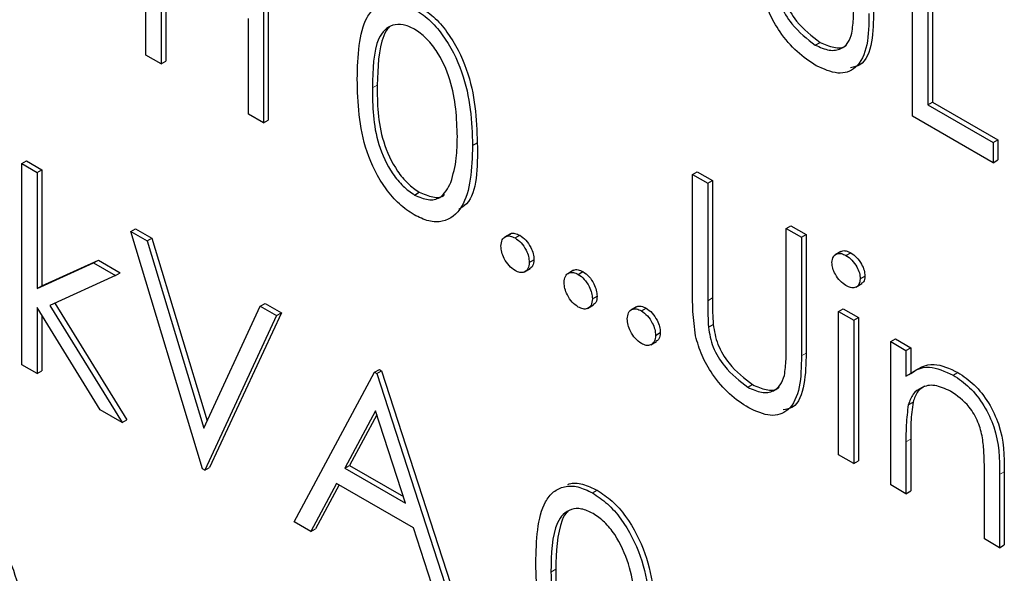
# Paper-space layout 'Blatt4' of a CAD drawing. Header units: millimetres. Extents: x 5 to 418, y 2 to 292.
# Tile 26 of 86: x 137.134 to 138.61, y 154.988 to 155.818. Entities that reach past the tile are written whole.
import ezdxf

# ---------------------------------------------------------------- set-up
doc = ezdxf.new("R2010")
doc.units = ezdxf.units.MM

psp = doc.layouts.new('Blatt4')

# ---------------------------------------------------------------- linework, layer by layer
at = {"color": 7, "linetype": 'Continuous', "lineweight": 25}
for p, q in [((137.3232, 155.7646), (137.3232, 156.0586)), ((138.472, 155.673), (138.472, 155.967)), ((137.4994, 155.9569), (137.4994, 155.6629)), ((137.5065, 155.9609), (137.5065, 155.667)), ((138.4948, 155.9538), (138.4948, 155.69)), ((138.5019, 155.9579), (138.5019, 155.6941)), ((137.3461, 155.8947), (137.3461, 155.7515)), ((137.3531, 155.8906), (137.3531, 155.7555)), ((137.4766, 155.6761), (137.4766, 155.8193)), ((138.3263, 155.7797), (138.3334, 155.7838)), ((137.3461, 155.7515), (137.3232, 155.7646)), ((137.3461, 155.7515), (137.3531, 155.7555)), ((138.4948, 155.69), (138.5019, 155.6941)), ((138.4948, 155.69), (138.5927, 155.6335)), ((138.5019, 155.6941), (138.5998, 155.6376)), ((137.4994, 155.6629), (137.4766, 155.6761)), ((138.5927, 155.6033), (138.472, 155.673)), ((137.4994, 155.6629), (137.5065, 155.667)), ((137.8127, 155.6289), (137.8198, 155.633)), ((138.5927, 155.6335), (138.5998, 155.6376)), ((138.5927, 155.6335), (138.5927, 155.6033)), ((138.5998, 155.6376), (138.5998, 155.6074)), ((137.1372, 155.6019), (137.1443, 155.606)), ((137.1372, 155.6019), (137.16, 155.5888)), ((137.1372, 155.3004), (137.1372, 155.6019)), ((137.1443, 155.606), (137.1671, 155.5928)), ((138.5927, 155.6033), (138.5998, 155.6074)), ((137.16, 155.5888), (137.1671, 155.5928)), ((137.16, 155.5888), (137.16, 155.4145)), ((137.1671, 155.5928), (137.1671, 155.4185)), ((138.1424, 155.5857), (138.1494, 155.5898)), ((138.1424, 155.5857), (138.1652, 155.5725)), ((138.1424, 155.4082), (138.1424, 155.5857)), ((138.1494, 155.5898), (138.1723, 155.5766)), ((138.1652, 155.5725), (138.1723, 155.5766)), ((138.1652, 155.5725), (138.1652, 155.3964)), ((138.1723, 155.5766), (138.1723, 155.4005)), ((137.7256, 155.5549), (137.7327, 155.559)), ((138.2827, 155.5047), (138.2898, 155.5088)), ((138.2898, 155.5088), (138.3126, 155.4956)), ((137.3004, 155.5002), (137.3074, 155.5043)), ((137.3004, 155.5002), (137.3248, 155.4861)), ((137.4081, 155.1441), (137.3004, 155.5002)), ((137.3074, 155.5043), (137.3319, 155.4902)), ((137.8694, 155.4966), (137.8605, 155.4915)), ((137.8764, 155.4905), (137.8835, 155.4946)), ((138.2827, 155.3286), (138.2827, 155.5047)), ((138.2827, 155.5047), (138.3055, 155.4915)), ((138.3055, 155.4915), (138.3126, 155.4956)), ((138.3126, 155.4956), (138.3126, 155.318)), ((137.3248, 155.4861), (137.3319, 155.4902)), ((137.3248, 155.4861), (137.4097, 155.2054)), ((137.3319, 155.4902), (137.4147, 155.2163)), ((138.3055, 155.4915), (138.3055, 155.314)), ((138.3647, 155.4704), (138.3559, 155.4653)), ((138.3723, 155.4642), (138.3794, 155.4683)), ((137.16, 155.4145), (137.2447, 155.4532)), ((137.1671, 155.4185), (137.2518, 155.4573)), ((137.2447, 155.4532), (137.2518, 155.4573)), ((137.2447, 155.4532), (137.2775, 155.4342)), ((137.2518, 155.4573), (137.2846, 155.4383)), ((137.8976, 155.4538), (137.9047, 155.4579)), ((137.2775, 155.4342), (137.1793, 155.3892)), ((137.2775, 155.4342), (137.2846, 155.4383)), ((137.8904, 155.4395), (137.8992, 155.4446)), ((137.964, 155.442), (137.9552, 155.4369)), ((137.971, 155.4359), (137.9781, 155.44)), ((138.3937, 155.4292), (138.4007, 155.4333)), ((137.16, 155.4145), (137.1671, 155.4185)), ((138.3873, 155.4169), (138.3962, 155.422)), ((137.1793, 155.3892), (137.2873, 155.2138)), ((137.1868, 155.3926), (137.2944, 155.2179)), ((137.4945, 155.3881), (137.5016, 155.3922)), ((137.5016, 155.3922), (137.5261, 155.3781)), ((137.985, 155.3849), (137.9939, 155.39)), ((137.9922, 155.3991), (137.9993, 155.4032)), ((137.2545, 155.2327), (137.16, 155.3862)), ((137.16, 155.3862), (137.16, 155.2873)), ((137.1671, 155.3748), (137.1671, 155.2913)), ((137.4097, 155.2054), (137.4945, 155.3881)), ((137.5261, 155.3781), (137.4184, 155.1463)), ((137.4945, 155.3881), (137.519, 155.374)), ((137.519, 155.374), (137.5261, 155.3781)), ((138.0586, 155.3874), (138.0498, 155.3823)), ((138.0657, 155.3812), (138.0727, 155.3853)), ((138.361, 155.3803), (138.3681, 155.3844)), ((138.361, 155.3803), (138.3839, 155.3671)), ((138.361, 155.1655), (138.361, 155.3803)), ((138.3681, 155.3844), (138.3909, 155.3712)), ((137.519, 155.374), (137.4113, 155.1422)), ((138.1662, 155.3567), (138.1733, 155.3608)), ((138.3839, 155.3671), (138.3909, 155.3712)), ((138.3839, 155.3671), (138.3839, 155.1523)), ((138.3909, 155.3712), (138.3909, 155.1564)), ((138.0869, 155.3445), (138.094, 155.3486)), ((138.0797, 155.3302), (138.0885, 155.3353)), ((138.4394, 155.3351), (138.4464, 155.3392)), ((138.4394, 155.3351), (138.4622, 155.3219)), ((138.4394, 155.1203), (138.4394, 155.3351)), ((138.4464, 155.3392), (138.4693, 155.326)), ((138.4622, 155.3219), (138.4693, 155.326)), ((138.4622, 155.3219), (138.4622, 155.2832)), ((138.4693, 155.326), (138.4693, 155.2873)), ((137.16, 155.2873), (137.1372, 155.3004)), ((137.16, 155.2873), (137.1671, 155.2913)), ((137.5451, 155.0649), (137.6659, 155.2892)), ((137.6659, 155.2892), (137.673, 155.2933)), ((137.6659, 155.2892), (137.6691, 155.2873)), ((137.6691, 155.2873), (137.6762, 155.2914)), ((137.6691, 155.2873), (137.7866, 154.9255)), ((137.673, 155.2933), (137.6762, 155.2914)), ((137.6762, 155.2914), (137.7937, 154.9296)), ((138.533, 155.2848), (138.54, 155.2889)), ((138.2252, 155.2666), (138.2322, 155.2706)), ((138.4657, 155.2404), (138.4728, 155.2445)), ((137.2873, 155.2138), (137.2545, 155.2327)), ((137.6673, 155.2311), (137.6212, 155.1454)), ((137.7121, 155.0929), (137.6673, 155.2311)), ((137.2873, 155.2138), (137.2944, 155.2179)), ((137.6691, 155.2255), (137.6282, 155.1495)), ((138.4622, 155.1848), (138.4622, 155.1071)), ((138.4693, 155.1889), (138.4693, 155.1112)), ((138.3839, 155.1523), (138.361, 155.1655)), ((138.3839, 155.1523), (138.3909, 155.1564)), ((137.4113, 155.1422), (137.4081, 155.1441)), ((137.4113, 155.1422), (137.4184, 155.1463)), ((137.6212, 155.1454), (137.6282, 155.1495)), ((137.6212, 155.1454), (137.7121, 155.0929)), ((137.6282, 155.1495), (137.7089, 155.103)), ((138.5797, 155.0393), (138.5797, 155.1403)), ((138.6096, 155.1399), (138.6096, 155.0302)), ((138.6025, 155.1358), (138.6025, 155.0261)), ((137.6088, 155.1224), (137.5701, 155.0506)), ((137.6125, 155.1203), (137.5771, 155.0546)), ((137.7242, 155.0558), (137.6088, 155.1224)), ((137.9925, 155.1082), (137.9996, 155.1123)), ((138.4622, 155.1071), (138.4394, 155.1203)), ((138.4622, 155.1071), (138.4693, 155.1112)), ((137.5701, 155.0506), (137.5451, 155.0649)), ((137.5701, 155.0506), (137.5771, 155.0546)), ((137.7618, 154.9399), (137.7242, 155.0558)), ((138.6025, 155.0261), (138.5797, 155.0393)), ((138.6025, 155.0261), (138.6096, 155.0302))]:
    psp.add_line(p, q, dxfattribs=at)
at = {"color": 7, "linetype": 'Continuous', "lineweight": 18}
for p, q in [((137.6626, 155.7157), (137.6697, 155.7198)), ((138.1652, 155.3964), (138.1723, 155.4005)), ((138.3055, 155.314), (138.3126, 155.318)), ((138.4622, 155.1848), (138.4693, 155.1889)), ((138.6025, 155.1358), (138.6096, 155.1399)), ((137.9302, 154.9896), (137.9373, 154.9937))]:
    psp.add_line(p, q, dxfattribs=at)
at = {"color": 7, "linetype": 'Continuous', "lineweight": 25}
for points, knots in [([(138.2674, 155.8699), (138.269, 155.86), (138.2723, 155.8401), (138.2941, 155.8044), (138.3141, 155.7891), (138.3263, 155.7797)], [0, 0, 0, 0, 0.281057, 0.560821, 1, 1, 1, 1]), ([(138.2745, 155.874), (138.2761, 155.864), (138.2793, 155.8442), (138.3011, 155.8085), (138.3212, 155.7932), (138.3334, 155.7838)], [0, 0, 0, 0, 0.281057, 0.560821, 1, 1, 1, 1]), ([(138.3276, 155.7488), (138.318, 155.7552), (138.2986, 155.7679), (138.2743, 155.7965), (138.2564, 155.8274), (138.2509, 155.847), (138.2481, 155.8568)], [0, 0, 0, 0, 0.280221, 0.559914, 0.779952, 1, 1, 1, 1]), ([(137.6398, 155.7287), (137.6408, 155.7633), (137.642, 155.8065), (137.6657, 155.837), (137.6822, 155.845), (137.7026, 155.845), (137.7174, 155.8378), (137.7249, 155.8342)], [0, 0, 0, 0, 0.498702, 0.624177, 0.749467, 0.874745, 1, 1, 1, 1]), ([(137.7249, 155.8342), (137.7324, 155.8292), (137.7474, 155.8192), (137.7747, 155.7881), (137.8091, 155.7192), (137.8113, 155.665), (137.8127, 155.6289)], [0, 0, 0, 0, 0.1256, 0.251197, 0.500581, 1, 1, 1, 1]), ([(137.732, 155.8383), (137.7394, 155.8333), (137.7544, 155.8233), (137.7817, 155.7922), (137.8162, 155.7233), (137.8183, 155.6691), (137.8198, 155.633)], [0, 0, 0, 0, 0.1256, 0.251197, 0.500581, 1, 1, 1, 1]), ([(138.3813, 155.7976), (138.3822, 155.8055), (138.384, 155.8197), (138.3839, 155.835), (138.3839, 155.8417)], [0, 0, 0, 0, 0.559624, 1, 1, 1, 1]), ([(138.4067, 155.8271), (138.4065, 155.8109), (138.4061, 155.7786), (138.3907, 155.744), (138.3611, 155.7337), (138.3388, 155.7438), (138.3276, 155.7488)], [0, 0, 0, 0, 0.281655, 0.560111, 0.78008, 1, 1, 1, 1]), ([(138.4138, 155.8312), (138.4134, 155.8152), (138.4128, 155.7835), (138.4009, 155.7501), (138.3842, 155.7467), (138.3793, 155.7457)], [0, 0, 0, 0, 0.41567, 0.82662, 1, 1, 1, 1]), ([(137.7256, 155.8037), (137.7198, 155.8064), (137.7081, 155.8117), (137.6927, 155.8103), (137.6803, 155.803), (137.6635, 155.7769), (137.663, 155.7429), (137.6626, 155.7157)], [0, 0, 0, 0, 0.125139, 0.250418, 0.375519, 0.500847, 1, 1, 1, 1]), ([(137.6883, 155.8063), (137.6882, 155.8063), (137.684, 155.8038), (137.6716, 155.7793), (137.6706, 155.7462), (137.6697, 155.7198)], [0, 0, 0, 0, 0.004517, 0.204302, 1, 1, 1, 1]), ([(137.7899, 155.6422), (137.789, 155.67), (137.7875, 155.7117), (137.7637, 155.7659), (137.7431, 155.7914), (137.7315, 155.7996), (137.7256, 155.8037)], [0, 0, 0, 0, 0.500072, 0.749021, 0.874598, 1, 1, 1, 1]), ([(138.3263, 155.7797), (138.3334, 155.7765), (138.3474, 155.7702), (138.3644, 155.7728), (138.376, 155.7825), (138.3795, 155.7926), (138.3813, 155.7976)], [0, 0, 0, 0, 0.279787, 0.559377, 0.779569, 1, 1, 1, 1]), ([(138.3334, 155.7838), (138.3403, 155.7808), (138.3542, 155.7747), (138.3681, 155.7752), (138.3728, 155.7795), (138.3733, 155.7799)], [0, 0, 0, 0, 0.473792, 0.947251, 1, 1, 1, 1]), ([(137.7249, 155.5252), (137.7175, 155.5302), (137.7026, 155.5402), (137.6756, 155.5712), (137.6421, 155.6399), (137.6407, 155.6932), (137.6398, 155.7287)], [0, 0, 0, 0, 0.125551, 0.25109, 0.50025, 1, 1, 1, 1]), ([(137.6626, 155.7157), (137.6628, 155.6881), (137.6631, 155.6468), (137.6875, 155.5925), (137.7082, 155.5672), (137.7198, 155.559), (137.7256, 155.5549)], [0, 0, 0, 0, 0.500291, 0.749086, 0.874606, 1, 1, 1, 1]), ([(137.6697, 155.7198), (137.6699, 155.6922), (137.6702, 155.6509), (137.6946, 155.5966), (137.7152, 155.5713), (137.7269, 155.5631), (137.7327, 155.559)], [0, 0, 0, 0, 0.500291, 0.749086, 0.874606, 1, 1, 1, 1]), ([(137.7803, 155.5739), (137.7835, 155.5855), (137.7893, 155.6064), (137.7897, 155.6313), (137.7899, 155.6422)], [0, 0, 0, 0, 0.559599, 1, 1, 1, 1]), ([(137.8127, 155.6289), (137.8113, 155.5944), (137.8092, 155.5428), (137.7746, 155.514), (137.7473, 155.5144), (137.7324, 155.5216), (137.7249, 155.5252)], [0, 0, 0, 0, 0.4994065, 0.7487427, 0.8743724, 1, 1, 1, 1]), ([(137.8198, 155.633), (137.8201, 155.5959), (137.8205, 155.5517), (137.7961, 155.5357), (137.7921, 155.5331)], [0, 0, 0, 0, 0.83825, 1, 1, 1, 1]), ([(137.7256, 155.5549), (137.7326, 155.5519), (137.7465, 155.5459), (137.768, 155.5503), (137.7756, 155.5649), (137.7803, 155.5739)], [0, 0, 0, 0, 0.280257, 0.560781, 1, 1, 1, 1]), ([(137.7327, 155.559), (137.7395, 155.5563), (137.7531, 155.5507), (137.767, 155.5507), (137.7707, 155.5557), (137.7708, 155.5558)], [0, 0, 0, 0, 0.4923829, 0.9852344, 1, 1, 1, 1]), ([(137.8552, 155.4783), (137.8555, 155.4817), (137.8563, 155.4885), (137.862, 155.4931), (137.869, 155.494), (137.8739, 155.4917), (137.8764, 155.4905)], [0, 0, 0, 0, 0.2795762, 0.5592837, 0.7795524, 1, 1, 1, 1]), ([(137.8687, 155.4958), (137.8691, 155.4961), (137.8709, 155.498), (137.8762, 155.4979), (137.881, 155.4957), (137.8835, 155.4946)], [0, 0, 0, 0, 0.116538, 0.55809, 1, 1, 1, 1]), ([(137.8835, 155.4946), (137.8866, 155.4924), (137.8929, 155.4879), (137.8997, 155.4772), (137.9041, 155.4667), (137.9045, 155.4608), (137.9047, 155.4579)], [0, 0, 0, 0, 0.279602, 0.559212, 0.779475, 1, 1, 1, 1]), ([(137.8764, 155.4415), (137.8733, 155.4438), (137.867, 155.4483), (137.8601, 155.4589), (137.8559, 155.4694), (137.8554, 155.4753), (137.8552, 155.4783)], [0, 0, 0, 0, 0.2795812, 0.5591432, 0.7795754, 1, 1, 1, 1]), ([(137.8764, 155.4905), (137.8795, 155.4883), (137.8858, 155.4839), (137.8927, 155.4732), (137.897, 155.4627), (137.8974, 155.4567), (137.8976, 155.4538)], [0, 0, 0, 0, 0.279602, 0.559212, 0.779475, 1, 1, 1, 1]), ([(138.3512, 155.4537), (138.3517, 155.4569), (138.3525, 155.4634), (138.3585, 155.4672), (138.3653, 155.4677), (138.37, 155.4654), (138.3723, 155.4642)], [0, 0, 0, 0, 0.2792893, 0.5588967, 0.7794517, 1, 1, 1, 1]), ([(138.3642, 155.4694), (138.3648, 155.47), (138.3669, 155.4718), (138.3724, 155.4716), (138.3771, 155.4694), (138.3794, 155.4683)], [0, 0, 0, 0, 0.183763, 0.591888, 1, 1, 1, 1]), ([(138.3723, 155.4642), (138.3754, 155.4621), (138.3814, 155.4579), (138.3884, 155.448), (138.3929, 155.4379), (138.3934, 155.4321), (138.3937, 155.4292)], [0, 0, 0, 0, 0.279869, 0.559866, 0.779911, 1, 1, 1, 1]), ([(138.3794, 155.4683), (138.3824, 155.4662), (138.3885, 155.462), (138.3955, 155.4521), (138.4, 155.442), (138.4005, 155.4362), (138.4007, 155.4333)], [0, 0, 0, 0, 0.279869, 0.559866, 0.779911, 1, 1, 1, 1]), ([(137.8976, 155.4538), (137.8972, 155.4504), (137.8965, 155.4436), (137.8907, 155.439), (137.8838, 155.438), (137.8788, 155.4404), (137.8764, 155.4415)], [0, 0, 0, 0, 0.279469, 0.559358, 0.779674, 1, 1, 1, 1]), ([(137.9047, 155.4579), (137.9044, 155.4544), (137.9038, 155.4481), (137.8999, 155.4456), (137.8981, 155.4444)], [0, 0, 0, 0, 0.554441, 1, 1, 1, 1]), ([(138.3723, 155.419), (138.3694, 155.4211), (138.3634, 155.4253), (138.3565, 155.4351), (138.352, 155.4451), (138.3515, 155.4508), (138.3512, 155.4537)], [0, 0, 0, 0, 0.279784, 0.559698, 0.779921, 1, 1, 1, 1]), ([(137.9498, 155.4236), (137.9502, 155.427), (137.9509, 155.4338), (137.9567, 155.4385), (137.9637, 155.4394), (137.9686, 155.4371), (137.971, 155.4359)], [0, 0, 0, 0, 0.279576, 0.559284, 0.779552, 1, 1, 1, 1]), ([(137.9634, 155.4411), (137.9637, 155.4415), (137.9656, 155.4434), (137.9708, 155.4433), (137.9757, 155.4411), (137.9781, 155.44)], [0, 0, 0, 0, 0.116538, 0.55809, 1, 1, 1, 1]), ([(137.971, 155.4359), (137.9742, 155.4337), (137.9804, 155.4292), (137.9873, 155.4185), (137.9917, 155.408), (137.992, 155.4021), (137.9922, 155.3991)], [0, 0, 0, 0, 0.2796016, 0.559212, 0.7794752, 1, 1, 1, 1]), ([(137.9781, 155.44), (137.9812, 155.4377), (137.9875, 155.4333), (137.9944, 155.4226), (137.9987, 155.4121), (137.9991, 155.4062), (137.9993, 155.4032)], [0, 0, 0, 0, 0.2796016, 0.559212, 0.7794752, 1, 1, 1, 1]), ([(138.4007, 155.4333), (138.4004, 155.4299), (138.3998, 155.4245), (138.3963, 155.4227), (138.395, 155.4221)], [0, 0, 0, 0, 0.622941, 1, 1, 1, 1]), ([(137.971, 155.3869), (137.9679, 155.3891), (137.9617, 155.3936), (137.9548, 155.4043), (137.9505, 155.4147), (137.95, 155.4207), (137.9498, 155.4236)], [0, 0, 0, 0, 0.2795812, 0.5591432, 0.7795754, 1, 1, 1, 1]), ([(138.3937, 155.4292), (138.3932, 155.426), (138.3923, 155.4196), (138.3863, 155.4159), (138.3794, 155.4155), (138.3747, 155.4179), (138.3723, 155.419)], [0, 0, 0, 0, 0.27916, 0.558862, 0.779356, 1, 1, 1, 1]), ([(138.1469, 155.3436), (138.1453, 155.356), (138.1424, 155.3782), (138.1424, 155.399), (138.1424, 155.4082)], [0, 0, 0, 0, 0.559499, 1, 1, 1, 1]), ([(137.9922, 155.3991), (137.9919, 155.3957), (137.9911, 155.3889), (137.9853, 155.3843), (137.9784, 155.3834), (137.9735, 155.3857), (137.971, 155.3869)], [0, 0, 0, 0, 0.279469, 0.559358, 0.779674, 1, 1, 1, 1]), ([(137.9993, 155.4032), (137.999, 155.3997), (137.9985, 155.3934), (137.9945, 155.3909), (137.9928, 155.3898)], [0, 0, 0, 0, 0.554441, 1, 1, 1, 1]), ([(138.1652, 155.3964), (138.1652, 155.3891), (138.1651, 155.3761), (138.1659, 155.3626), (138.1662, 155.3567)], [0, 0, 0, 0, 0.560124, 1, 1, 1, 1]), ([(138.1723, 155.4005), (138.1723, 155.3932), (138.1722, 155.3802), (138.173, 155.3667), (138.1733, 155.3608)], [0, 0, 0, 0, 0.560124, 1, 1, 1, 1]), ([(138.0445, 155.369), (138.0448, 155.3724), (138.0456, 155.3792), (138.0513, 155.3839), (138.0583, 155.3848), (138.0632, 155.3824), (138.0657, 155.3812)], [0, 0, 0, 0, 0.2795762, 0.5592837, 0.7795524, 1, 1, 1, 1]), ([(138.058, 155.3865), (138.0584, 155.3869), (138.0602, 155.3887), (138.0655, 155.3887), (138.0703, 155.3864), (138.0727, 155.3853)], [0, 0, 0, 0, 0.116538, 0.55809, 1, 1, 1, 1]), ([(138.0657, 155.3812), (138.0688, 155.379), (138.0751, 155.3746), (138.0819, 155.3639), (138.0863, 155.3534), (138.0867, 155.3475), (138.0869, 155.3445)], [0, 0, 0, 0, 0.279602, 0.559212, 0.779475, 1, 1, 1, 1]), ([(138.0727, 155.3853), (138.0759, 155.3831), (138.0822, 155.3787), (138.089, 155.368), (138.0934, 155.3575), (138.0938, 155.3516), (138.094, 155.3486)], [0, 0, 0, 0, 0.279602, 0.559212, 0.779475, 1, 1, 1, 1]), ([(138.0657, 155.3323), (138.0626, 155.3345), (138.0563, 155.339), (138.0494, 155.3496), (138.0451, 155.3601), (138.0447, 155.366), (138.0445, 155.369)], [0, 0, 0, 0, 0.2795812, 0.5591432, 0.7795754, 1, 1, 1, 1]), ([(138.1733, 155.3608), (138.1749, 155.3509), (138.1782, 155.3311), (138.2, 155.2954), (138.22, 155.28), (138.2322, 155.2706)], [0, 0, 0, 0, 0.281057, 0.560821, 1, 1, 1, 1]), ([(138.094, 155.3486), (138.0936, 155.3451), (138.0931, 155.3388), (138.0892, 155.3363), (138.0874, 155.3352)], [0, 0, 0, 0, 0.554441, 1, 1, 1, 1]), ([(138.1662, 155.3567), (138.1678, 155.3468), (138.1711, 155.327), (138.1929, 155.2913), (138.2129, 155.2759), (138.2252, 155.2666)], [0, 0, 0, 0, 0.281057, 0.560821, 1, 1, 1, 1]), ([(138.0869, 155.3445), (138.0865, 155.3411), (138.0858, 155.3343), (138.08, 155.3297), (138.073, 155.3288), (138.0681, 155.3311), (138.0657, 155.3323)], [0, 0, 0, 0, 0.279469, 0.559358, 0.779674, 1, 1, 1, 1]), ([(138.2265, 155.2357), (138.2168, 155.242), (138.1975, 155.2547), (138.1731, 155.2833), (138.1553, 155.3142), (138.1497, 155.3338), (138.1469, 155.3436)], [0, 0, 0, 0, 0.280221, 0.559914, 0.779952, 1, 1, 1, 1]), ([(138.3126, 155.318), (138.3123, 155.3021), (138.3116, 155.2703), (138.2997, 155.237), (138.2831, 155.2336), (138.2781, 155.2326)], [0, 0, 0, 0, 0.41567, 0.82662, 1, 1, 1, 1]), ([(138.2801, 155.2844), (138.2811, 155.2924), (138.2828, 155.3065), (138.2827, 155.3218), (138.2827, 155.3286)], [0, 0, 0, 0, 0.559624, 1, 1, 1, 1]), ([(138.3055, 155.314), (138.3053, 155.2977), (138.3049, 155.2654), (138.2895, 155.2309), (138.2599, 155.2205), (138.2376, 155.2306), (138.2265, 155.2357)], [0, 0, 0, 0, 0.281655, 0.560111, 0.78008, 1, 1, 1, 1]), ([(138.4693, 155.2873), (138.4801, 155.2945), (138.4995, 155.3075), (138.5277, 155.2946), (138.54, 155.2889)], [0, 0, 0, 0, 0.559141, 1, 1, 1, 1]), ([(138.4622, 155.2832), (138.4731, 155.2904), (138.4925, 155.3034), (138.5206, 155.2905), (138.533, 155.2848)], [0, 0, 0, 0, 0.559141, 1, 1, 1, 1]), ([(138.54, 155.2889), (138.5484, 155.2833), (138.5651, 155.272), (138.587, 155.2438), (138.6092, 155.1967), (138.6094, 155.1633), (138.6096, 155.1399)], [0, 0, 0, 0, 0.1870208, 0.3738905, 0.5606099, 1, 1, 1, 1]), ([(138.2252, 155.2666), (138.2322, 155.2634), (138.2462, 155.257), (138.2632, 155.2597), (138.2748, 155.2693), (138.2783, 155.2794), (138.2801, 155.2844)], [0, 0, 0, 0, 0.279787, 0.559377, 0.779569, 1, 1, 1, 1]), ([(138.533, 155.2848), (138.5413, 155.2792), (138.558, 155.2679), (138.5799, 155.2398), (138.6021, 155.1926), (138.6024, 155.1592), (138.6025, 155.1358)], [0, 0, 0, 0, 0.1870208, 0.3738905, 0.5606099, 1, 1, 1, 1]), ([(138.2322, 155.2706), (138.2392, 155.2676), (138.253, 155.2615), (138.2669, 155.262), (138.2717, 155.2663), (138.2721, 155.2668)], [0, 0, 0, 0, 0.473792, 0.947251, 1, 1, 1, 1]), ([(138.529, 155.2608), (138.5209, 155.2644), (138.5048, 155.2718), (138.4859, 155.2676), (138.4721, 155.2574), (138.4678, 155.2461), (138.4657, 155.2404)], [0, 0, 0, 0, 0.279553, 0.559373, 0.779703, 1, 1, 1, 1]), ([(138.4901, 155.2682), (138.4865, 155.2659), (138.4786, 155.2608), (138.4748, 155.2503), (138.4728, 155.2445)], [0, 0, 0, 0, 0.449857, 1, 1, 1, 1]), ([(138.577, 155.1908), (138.5752, 155.1987), (138.5715, 155.2144), (138.555, 155.2428), (138.5388, 155.2539), (138.529, 155.2608)], [0, 0, 0, 0, 0.2811923, 0.5613307, 1, 1, 1, 1]), ([(138.4728, 155.2445), (138.4715, 155.2345), (138.4692, 155.2167), (138.4693, 155.1974), (138.4693, 155.1889)], [0, 0, 0, 0, 0.559658, 1, 1, 1, 1]), ([(138.4657, 155.2404), (138.4644, 155.2304), (138.4622, 155.2126), (138.4622, 155.1933), (138.4622, 155.1848)], [0, 0, 0, 0, 0.559658, 1, 1, 1, 1]), ([(138.5797, 155.1403), (138.5797, 155.1495), (138.5798, 155.1658), (138.5778, 155.1831), (138.577, 155.1908)], [0, 0, 0, 0, 0.560255, 1, 1, 1, 1]), ([(137.9555, 155.1207), (137.9562, 155.121), (137.9623, 155.1241), (137.9775, 155.1226), (137.9922, 155.1157), (137.9996, 155.1123)], [0, 0, 0, 0, 0.057969, 0.529028, 1, 1, 1, 1]), ([(137.9074, 155.0027), (137.9084, 155.0372), (137.9096, 155.0804), (137.9333, 155.1109), (137.9499, 155.1189), (137.9702, 155.119), (137.9851, 155.1118), (137.9925, 155.1082)], [0, 0, 0, 0, 0.498702, 0.624177, 0.749467, 0.874745, 1, 1, 1, 1]), ([(137.9996, 155.1123), (138.0071, 155.1072), (138.022, 155.0972), (138.0494, 155.0661), (138.0838, 154.9972), (138.086, 154.943), (138.0874, 154.9069)], [0, 0, 0, 0, 0.1256, 0.251197, 0.500581, 1, 1, 1, 1]), ([(137.9925, 155.1082), (138, 155.1032), (138.015, 155.0931), (138.0423, 155.062), (138.0767, 154.9931), (138.0789, 154.939), (138.0804, 154.9028)], [0, 0, 0, 0, 0.1256, 0.251197, 0.500581, 1, 1, 1, 1]), ([(137.0531, 155.0871), (137.0606, 155.082), (137.0756, 155.072), (137.1029, 155.0409), (137.1373, 154.972), (137.1395, 154.9178), (137.141, 154.8817)], [0, 0, 0, 0, 0.1256, 0.251197, 0.500581, 1, 1, 1, 1]), ([(137.9933, 155.0776), (137.9874, 155.0803), (137.9757, 155.0857), (137.9603, 155.0843), (137.9479, 155.077), (137.9311, 155.0509), (137.9306, 155.0168), (137.9302, 154.9896)], [0, 0, 0, 0, 0.125139, 0.250418, 0.375519, 0.500847, 1, 1, 1, 1]), ([(137.9559, 155.0803), (137.9558, 155.0802), (137.9516, 155.0777), (137.9392, 155.0532), (137.9382, 155.0201), (137.9373, 154.9937)], [0, 0, 0, 0, 0.004517, 0.204302, 1, 1, 1, 1]), ([(138.0575, 154.9161), (138.0566, 154.944), (138.0552, 154.9857), (138.0313, 155.0398), (138.0107, 155.0654), (137.9991, 155.0735), (137.9933, 155.0776)], [0, 0, 0, 0, 0.500072, 0.749021, 0.874598, 1, 1, 1, 1]), ([(137.9925, 154.7992), (137.9851, 154.8041), (137.9702, 154.8141), (137.9432, 154.8451), (137.9097, 154.9138), (137.9083, 154.9671), (137.9074, 155.0027)], [0, 0, 0, 0, 0.125551, 0.25109, 0.50025, 1, 1, 1, 1]), ([(137.9373, 154.9937), (137.9375, 154.9661), (137.9378, 154.9248), (137.9622, 154.8706), (137.9829, 154.8452), (137.9945, 154.837), (138.0003, 154.8329)], [0, 0, 0, 0, 0.500291, 0.749086, 0.874606, 1, 1, 1, 1]), ([(137.9302, 154.9896), (137.9304, 154.962), (137.9307, 154.9207), (137.9551, 154.8665), (137.9758, 154.8411), (137.9874, 154.8329), (137.9933, 154.8289)], [0, 0, 0, 0, 0.500291, 0.749086, 0.874606, 1, 1, 1, 1])]:
    psp.add_open_spline(points, degree=3, knots=knots, dxfattribs=at)

doc.saveas('drawing.dxf')
